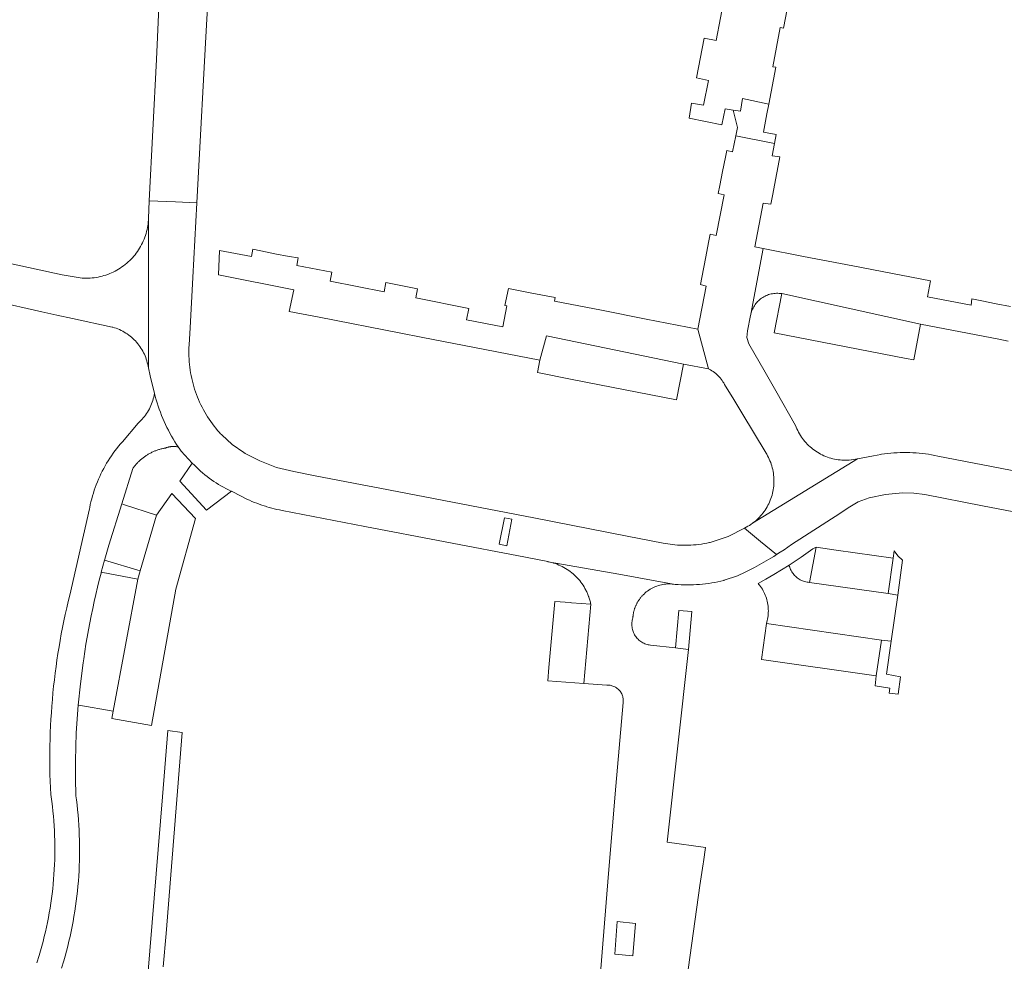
# Model space of a CAD drawing. Extents: x 152825 to 164088, y 457113 to 463005.
# Tile 230 of 256: x 158232 to 158354, y 460264 to 460380. Entities that reach past the tile are written whole.
import ezdxf

# ---------------------------------------------------------------- set-up
doc = ezdxf.new("R2010")
doc.units = 0
doc.header["$LTSCALE"] = 0.5
for name, color, linetype, lineweight in [('B-PV-VH-GESLOTENVERHARDING_ASFALT-GV', 251, 'CONTINUOUS', 18), ('B-PV-VH-ONVERHARD_ZAND-GV', 251, 'CONTINUOUS', 18), ('B-PV-VH-OPENVERHARDING_BETONSTRAATSTEEN-GV', 251, 'CONTINUOUS', 18)]:
    doc.layers.add(name, color=color, linetype=linetype, lineweight=lineweight)

msp = doc.modelspace()

# ---------------------------------------------------------------- linework, layer by layer
at = {"layer": 'B-PV-VH-GESLOTENVERHARDING_ASFALT-GV', "flags": 128}
msp.add_lwpolyline([(158236.897, 460262.758), (158237.184, 460263.659), (158237.355, 460264.267), (158237.519, 460264.876), (158237.675, 460265.488), (158237.823, 460266.102), (158237.964, 460266.717), (158238.096, 460267.334), (158238.221, 460267.953), (158238.338, 460268.573), (158238.447, 460269.195), (158238.548, 460269.818), (158238.641, 460270.443), (158238.726, 460271.068), (158238.804, 460271.695), (158238.873, 460272.322), (158238.935, 460272.95), (158238.988, 460273.579), (158239.034, 460274.209), (158239.071, 460274.839), (158239.101, 460275.47), (158239.122, 460276.101), (158239.136, 460276.732), (158239.141, 460277.363), (158239.139, 460277.994), (158239.129, 460278.625), (158239.11, 460279.256), (158239.084, 460279.887), (158239.049, 460280.517), (158239.007, 460281.147), (158238.957, 460281.777), (158238.898, 460282.405), (158238.832, 460283.033), (158238.758, 460283.66), (158238.694, 460284.15), (158238.635, 460286.314), (158238.628, 460288.478), (158238.729, 460291.945), (158238.965, 460295.405), (158239.235, 460298.023), (158239.583, 460300.631), (158239.658, 460301.15), (158239.794, 460302.041), (158239.937, 460302.932), (158240.089, 460303.821), (158240.248, 460304.709), (158240.416, 460305.595), (158240.591, 460306.48), (158240.773, 460307.363), (158240.964, 460308.245), (158241.163, 460309.125), (158241.369, 460310.003), (158241.583, 460310.879), (158241.805, 460311.753), (158241.832, 460311.858), (158242.035, 460312.626), (158242.234, 460313.362), (158242.272, 460313.496), (158242.517, 460314.364), (158242.77, 460315.23), (158244.372, 460320.35), (158245.741, 460324.724), (158245.803, 460324.811), (158245.866, 460324.897), (158245.931, 460324.982), (158245.997, 460325.066), (158246.065, 460325.149), (158246.134, 460325.231), (158246.169, 460325.271), (158246.204, 460325.311), (158246.276, 460325.39), (158246.349, 460325.468), (158246.424, 460325.545), (158246.5, 460325.62), (158246.577, 460325.694), (158246.655, 460325.767), (158246.733, 460325.836), (158246.811, 460325.903), (158246.891, 460325.969), (158246.972, 460326.034), (158247.054, 460326.097), (158247.137, 460326.159), (158247.221, 460326.219), (158247.306, 460326.278), (158247.393, 460326.336), (158247.48, 460326.392), (158247.568, 460326.446), (158247.657, 460326.499), (158247.747, 460326.551), (158247.838, 460326.6), (158247.929, 460326.649), (158248.022, 460326.695), (158248.115, 460326.74), (158248.209, 460326.784), (158248.301, 460326.826), (158248.393, 460326.866), (158248.486, 460326.905), (158248.58, 460326.942), (158248.675, 460326.977), (158248.77, 460327.011), (158248.865, 460327.043), (158248.962, 460327.073), (158249.058, 460327.102), (158249.155, 460327.128), (158249.253, 460327.154), (158249.351, 460327.177), (158249.45, 460327.199), (158249.548, 460327.219), (158249.648, 460327.237), (158249.747, 460327.254), (158249.793, 460327.272), (158249.838, 460327.29), (158249.884, 460327.307), (158249.931, 460327.323), (158249.977, 460327.338), (158250.024, 460327.352), (158250.071, 460327.366), (158250.119, 460327.378), (158250.166, 460327.39), (158250.214, 460327.401), (158250.262, 460327.411), (158250.31, 460327.42), (158250.358, 460327.429), (158250.407, 460327.437), (158250.455, 460327.443), (158250.504, 460327.449), (158250.552, 460327.454), (158250.601, 460327.458), (158250.65, 460327.462), (158250.699, 460327.464), (158250.748, 460327.465), (158250.797, 460327.466), (158250.846, 460327.466), (158250.895, 460327.465), (158250.944, 460327.463), (158250.993, 460327.46), (158251.042, 460327.457), (158251.091, 460327.452), (158251.139, 460327.447), (158251.188, 460327.44), (158251.236, 460327.433), (158251.285, 460327.426), (158251.333, 460327.417), (158251.381, 460327.407), (158251.181, 460327.709), (158250.962, 460328.054), (158250.75, 460328.402), (158250.545, 460328.755), (158250.346, 460329.111), (158250.155, 460329.472), (158249.971, 460329.836), (158249.794, 460330.203), (158249.624, 460330.575), (158249.462, 460330.949), (158249.307, 460331.326), (158249.159, 460331.707), (158249.019, 460332.09), (158248.886, 460332.476), (158248.761, 460332.864), (158248.644, 460333.255), (158248.534, 460333.648), (158248.432, 460334.043), (158248.431, 460334.038), (158248.391, 460333.817), (158248.343, 460333.597), (158248.287, 460333.38), (158248.224, 460333.165), (158248.153, 460332.951), (158248.074, 460332.741), (158247.988, 460332.534), (158247.894, 460332.33), (158247.794, 460332.129), (158247.686, 460331.932), (158247.571, 460331.739), (158247.45, 460331.55), (158247.322, 460331.365), (158247.187, 460331.186), (158247.046, 460331.011), (158246.899, 460330.841), (158246.746, 460330.677), (158246.587, 460330.518), (158246.423, 460330.365), (158244.47, 460328.05), (158244.226, 460327.773), (158243.988, 460327.491), (158243.755, 460327.204), (158243.53, 460326.912), (158243.31, 460326.615), (158243.097, 460326.313), (158242.891, 460326.007), (158242.691, 460325.697), (158242.499, 460325.382), (158242.313, 460325.063), (158242.133, 460324.74), (158241.961, 460324.413), (158241.797, 460324.083), (158241.639, 460323.749), (158241.488, 460323.412), (158241.345, 460323.072), (158241.21, 460322.728), (158241.081, 460322.382), (158240.961, 460322.033), (158240.848, 460321.682), (158240.742, 460321.328), (158240.644, 460320.972), (158240.554, 460320.614), (158240.472, 460320.254), (158240.398, 460319.892), (158240.369, 460319.741), (158237.924, 460309.042), (158237.73, 460308.244), (158237.544, 460307.443), (158237.366, 460306.641), (158237.196, 460305.837), (158237.033, 460305.032), (158236.878, 460304.225), (158236.731, 460303.417), (158236.593, 460302.607), (158236.461, 460301.796), (158236.338, 460300.983), (158236.223, 460300.17), (158236.116, 460299.355), (158236.016, 460298.54), (158235.925, 460297.723), (158235.841, 460296.906), (158235.766, 460296.087), (158235.698, 460295.269), (158235.639, 460294.449), (158235.587, 460293.629), (158235.543, 460292.809), (158235.508, 460291.988), (158235.48, 460291.167), (158235.46, 460290.345), (158235.449, 460289.524), (158235.447, 460289.289), (158235.468, 460286.795), (158235.563, 460284.302), (158235.606, 460284.015), (158235.688, 460283.418), (158235.762, 460282.821), (158235.828, 460282.222), (158235.887, 460281.623), (158235.937, 460281.023), (158235.979, 460280.422), (158236.014, 460279.821), (158236.04, 460279.219), (158236.059, 460278.617), (158236.069, 460278.015), (158236.072, 460277.413), (158236.066, 460276.811), (158236.053, 460276.209), (158236.031, 460275.607), (158236.001, 460275.006), (158235.964, 460274.405), (158235.918, 460273.804), (158235.865, 460273.205), (158235.804, 460272.606), (158235.734, 460272.007), (158235.657, 460271.41), (158235.572, 460270.814), (158235.479, 460270.219), (158235.377, 460269.625), (158235.269, 460269.033), (158235.152, 460268.442), (158235.027, 460267.853), (158234.895, 460267.266), (158234.754, 460266.68), (158234.606, 460266.097), (158234.451, 460265.515), (158234.287, 460264.935), (158234.116, 460264.358), (158233.83, 460263.443)], dxfattribs=at)
at = {"layer": 'B-PV-VH-ONVERHARD_ZAND-GV', "flags": 128}
msp.add_lwpolyline([(158308.08, 460268.3), (158305.84, 460268.55), (158305.52, 460264.5), (158307.75, 460264.29)], close=True, dxfattribs=at)
at = {"layer": 'B-PV-VH-OPENVERHARDING_BETONSTRAATSTEEN-GV', "flags": 128}
for points in [[(158255.627, 460393.389), (158248.78, 460393.699), (158248.499, 460387.869), (158248.538, 460386.804), (158248.757, 460385.762), (158248.991, 460384.337), (158249.021, 460382.894), (158248.69, 460375.46), (158247.79, 460357.93), (158251.032, 460357.783), (158253.683, 460357.663), (158253.85, 460360.73), (158254.81, 460378.28), (158255.33, 460387.79)], [(158324.626, 460369.906), (158321.383, 460370.611), (158321.12, 460369.064), (158320.2, 460369.16), (158320.77, 460367.01), (158320.561, 460365.997), (158325.326, 460365.018), (158325.54, 460366.15), (158323.967, 460366.45), (158324.4, 460368.72)], [(158325.326, 460365.018), (158320.561, 460365.997), (158320.15, 460364.01), (158319.41, 460364.16), (158319.25, 460363.34), (158318.903, 460361.569), (158318.56, 460359.81), (158318.37, 460358.85), (158319.11, 460358.69), (158318.11, 460353.61), (158317.38, 460353.79), (158317.17, 460352.74), (158316.825, 460350.979), (158316.32, 460348.4), (158316.15, 460347.54), (158316.88, 460347.36), (158315.82, 460342), (158317.142, 460337.102), (158317.244, 460337.049), (158317.413, 460336.954), (158317.577, 460336.852), (158317.738, 460336.744), (158317.893, 460336.629), (158318.044, 460336.508), (158318.189, 460336.381), (158318.329, 460336.248), (158318.464, 460336.109), (158318.592, 460335.964), (158318.715, 460335.815), (158318.831, 460335.66), (158318.941, 460335.501), (158319.044, 460335.338), (158319.14, 460335.17), (158320.29, 460333.29), (158321.28, 460331.64), (158324.287, 460326.654), (158324.375, 460326.508), (158324.488, 460326.309), (158324.593, 460326.107), (158324.691, 460325.9), (158324.782, 460325.691), (158324.866, 460325.478), (158324.942, 460325.263), (158325.01, 460325.045), (158325.071, 460324.825), (158325.124, 460324.602), (158325.169, 460324.379), (158325.207, 460324.153), (158325.236, 460323.927), (158325.257, 460323.699), (158325.271, 460323.471), (158325.276, 460323.243), (158325.274, 460323.015), (158325.263, 460322.786), (158325.245, 460322.559), (158325.218, 460322.332), (158325.184, 460322.106), (158325.142, 460321.881), (158325.092, 460321.659), (158325.034, 460321.438), (158324.968, 460321.219), (158324.895, 460321.003), (158324.814, 460320.789), (158324.726, 460320.578), (158324.631, 460320.371), (158324.528, 460320.166), (158324.418, 460319.966), (158324.302, 460319.77), (158324.178, 460319.578), (158324.048, 460319.39), (158323.911, 460319.207), (158323.768, 460319.029), (158323.619, 460318.856), (158323.464, 460318.688), (158323.303, 460318.526), (158323.137, 460318.37), (158322.965, 460318.219), (158322.788, 460318.075), (158322.606, 460317.937), (158335.63, 460325.92), (158335.39, 460325.89), (158334.906, 460325.803), (158334.847, 460325.796), (158334.618, 460325.776), (158334.388, 460325.763), (158334.158, 460325.758), (158333.929, 460325.762), (158333.699, 460325.773), (158333.47, 460325.793), (158333.242, 460325.82), (158333.014, 460325.855), (158332.789, 460325.898), (158332.565, 460325.949), (158332.342, 460326.008), (158332.122, 460326.074), (158331.905, 460326.148), (158331.69, 460326.23), (158331.478, 460326.319), (158331.269, 460326.415), (158331.063, 460326.519), (158330.862, 460326.629), (158330.664, 460326.747), (158330.471, 460326.871), (158330.282, 460327.002), (158330.098, 460327.139), (158329.918, 460327.283), (158329.744, 460327.433), (158329.575, 460327.589), (158329.412, 460327.751), (158329.254, 460327.918), (158329.102, 460328.091), (158328.957, 460328.269), (158328.817, 460328.452), (158328.685, 460328.639), (158328.558, 460328.831), (158328.439, 460329.028), (158328.326, 460329.228), (158328.22, 460329.432), (158328.122, 460329.64), (158328.031, 460329.851), (158327.947, 460330.065), (158325.492, 460334.377), (158324.19, 460336.66), (158322.17, 460340.21), (158321.918, 460340.981), (158322.001, 460341.788), (158322.37, 460343.7), (158322.37, 460343.703), (158322.394, 460343.821), (158322.402, 460343.863), (158323.931, 460352.008), (158322.89, 460352.21), (158323.92, 460357.62), (158324.88, 460357.51), (158325.12, 460358.75), (158325.46, 460360.52), (158325.8, 460362.28), (158326.01, 460363.38), (158325.04, 460363.5)], [(158321.63, 460317.346), (158319.573, 460316.287), (158317.371, 460315.576), (158317.259, 460315.55), (158316.936, 460315.481), (158316.612, 460315.419), (158316.287, 460315.365), (158315.96, 460315.319), (158315.633, 460315.282), (158315.304, 460315.252), (158314.975, 460315.23), (158314.646, 460315.216), (158314.316, 460315.21), (158313.986, 460315.212), (158313.656, 460315.222), (158313.327, 460315.24), (158312.998, 460315.266), (158312.67, 460315.3), (158311.51, 460315.46), (158307.08, 460316.33), (158295.47, 460318.6), (158275.29, 460322.51), (158275.049, 460322.556), (158268.35, 460323.83), (158265.698, 460324.341), (158263.558, 460324.866), (158261.507, 460325.674), (158259.7, 460326.59), (158259.522, 460326.702), (158258.076, 460327.713), (158256.771, 460328.902), (158256.594, 460329.065), (158256.481, 460329.191), (158256.254, 460329.453), (158256.033, 460329.72), (158255.818, 460329.993), (158255.609, 460330.27), (158255.407, 460330.552), (158255.212, 460330.838), (158255.023, 460331.129), (158254.841, 460331.424), (158254.666, 460331.724), (158254.497, 460332.027), (158254.336, 460332.334), (158254.182, 460332.645), (158254.035, 460332.959), (158253.896, 460333.276), (158253.763, 460333.597), (158253.638, 460333.92), (158253.521, 460334.247), (158253.411, 460334.576), (158253.309, 460334.907), (158253.215, 460335.241), (158253.128, 460335.577), (158253.049, 460335.915), (158252.978, 460336.254), (158252.914, 460336.595), (158252.859, 460336.937), (158252.811, 460337.281), (158252.772, 460337.625), (158252.74, 460337.971), (158252.716, 460338.317), (158252.701, 460338.663), (158252.693, 460339.01), (158252.693, 460339.357), (158252.702, 460339.704), (158252.718, 460340.05), (158252.843, 460342.187), (158253.18, 460348.432), (158253.683, 460357.663), (158251.032, 460357.783), (158247.79, 460357.93), (158247.696, 460355.744), (158247.681, 460344.867), (158247.67, 460337.202), (158247.88, 460336.23), (158248.432, 460334.043), (158248.534, 460333.648), (158248.644, 460333.255), (158248.761, 460332.864), (158248.886, 460332.476), (158249.019, 460332.09), (158249.159, 460331.707), (158249.307, 460331.326), (158249.462, 460330.949), (158249.624, 460330.575), (158249.794, 460330.203), (158249.971, 460329.836), (158250.155, 460329.472), (158250.346, 460329.111), (158250.545, 460328.755), (158250.75, 460328.402), (158250.962, 460328.054), (158251.181, 460327.709), (158251.381, 460327.407), (158251.559, 460327.14), (158251.744, 460326.878), (158253.12, 460325.41), (158253.393, 460325.133), (158253.639, 460324.887), (158253.89, 460324.646), (158254.147, 460324.411), (158254.409, 460324.182), (158254.677, 460323.959), (158254.949, 460323.743), (158255.227, 460323.532), (158255.509, 460323.329), (158255.796, 460323.131), (158256.087, 460322.941), (158256.383, 460322.757), (158256.682, 460322.58), (158256.986, 460322.409), (158257.293, 460322.246), (158257.604, 460322.09), (158257.919, 460321.942), (158257.975, 460321.916), (158258.066, 460321.876), (158258.157, 460321.835), (158259.99, 460320.9), (158260.22, 460320.79), (158260.519, 460320.661), (158260.82, 460320.536), (158261.123, 460320.418), (158261.428, 460320.304), (158261.735, 460320.196), (158262.044, 460320.093), (158262.199, 460320.045), (158262.354, 460319.996), (158262.667, 460319.905), (158262.981, 460319.819), (158263.296, 460319.738), (158263.613, 460319.663), (158263.931, 460319.594), (158264.25, 460319.53), (158274.52, 460317.55), (158294.46, 460313.73), (158297.232, 460313.182), (158297.265, 460313.176), (158306.012, 460311.617), (158313.007, 460310.364), (158313.386, 460310.335), (158313.765, 460310.314), (158314.145, 460310.301), (158314.525, 460310.295), (158314.905, 460310.298), (158315.285, 460310.309), (158315.664, 460310.328), (158316.043, 460310.355), (158316.422, 460310.39), (158316.799, 460310.432), (158317.176, 460310.483), (158317.551, 460310.542), (158317.926, 460310.608), (158318.298, 460310.683), (158318.669, 460310.765), (158319.038, 460310.855), (158319.09, 460310.868), (158320.751, 460311.407), (158321.721, 460311.894), (158322.852, 460312.461), (158324.894, 460313.624), (158325.243, 460313.837), (158325.59, 460314.054), (158323.616, 460315.695)], [(158261.61, 460351.71), (158260.63, 460351.95), (158260.45, 460351.01), (158256.5, 460351.78), (158256.358, 460348.738), (158265.71, 460346.91), (158265.15, 460344.21), (158268.856, 460343.487), (158278.99, 460341.51), (158281.53, 460341.01), (158296.22, 460338.15), (158297.068, 460341.167), (158314.05, 460337.69), (158317.142, 460337.102), (158315.82, 460342), (158309.404, 460343.261), (158303.863, 460344.348), (158298.04, 460345.49), (158298.12, 460345.92), (158295.229, 460346.494), (158292.33, 460347.07), (158291.91, 460344.94), (158292.136, 460344.895), (158291.65, 460342.31), (158287.13, 460343.19), (158287.41, 460344.59), (158280.84, 460345.88), (158281.07, 460347.03), (158277.15, 460347.79), (158276.92, 460346.64), (158270.22, 460347.95), (158270.44, 460349.07), (158266.08, 460349.92), (158266.26, 460350.85), (158265.15, 460351.03), (158263.38, 460351.37)], [(158343.44, 460342.64), (158326.231, 460346.415), (158325.3, 460341.57), (158341.684, 460338.371), (158342.61, 460338.19)], [(158314.05, 460337.69), (158297.068, 460341.167), (158296.22, 460338.15), (158295.93, 460336.62), (158300.23, 460335.776), (158313.2, 460333.23)], [(158251.587, 460323.143), (158254.898, 460319.58), (158257.975, 460321.916), (158257.919, 460321.942), (158257.604, 460322.09), (158257.293, 460322.246), (158256.986, 460322.409), (158256.682, 460322.58), (158256.383, 460322.757), (158256.087, 460322.941), (158255.796, 460323.131), (158255.509, 460323.329), (158255.227, 460323.532), (158254.949, 460323.743), (158254.677, 460323.959), (158254.409, 460324.182), (158254.147, 460324.411), (158253.89, 460324.646), (158253.639, 460324.887), (158253.393, 460325.133), (158253.12, 460325.41)], [(158253.53, 460318.54), (158250.57, 460321.651), (158248.69, 460318.94), (158246.66, 460312.04), (158246.35, 460310.99), (158243.32, 460294.65), (158243.13, 460293.72), (158248.07, 460292.88), (158251.1, 460309.78)], [(158244.59, 460320.28), (158244.372, 460320.35), (158242.77, 460315.23), (158242.517, 460314.364), (158242.272, 460313.496), (158242.234, 460313.362), (158246.66, 460312.04), (158248.69, 460318.94)], [(158292.759, 460318.45), (158292.121, 460315.159), (158291.193, 460315.339), (158291.831, 460318.63)], [(158292.759, 460318.45), (158291.831, 460318.63), (158291.193, 460315.339), (158292.121, 460315.159)], [(158329.68, 460310.609), (158330.519, 460314.985), (158330.099, 460314.753), (158328.631, 460313.743), (158327.142, 460312.764), (158327.179, 460312.62), (158327.223, 460312.478), (158327.275, 460312.338), (158327.334, 460312.202), (158327.401, 460312.069), (158327.475, 460311.939), (158327.555, 460311.814), (158327.642, 460311.693), (158327.736, 460311.577), (158327.836, 460311.467), (158327.941, 460311.362), (158328.052, 460311.262), (158328.168, 460311.169), (158328.289, 460311.082), (158328.414, 460311.002), (158328.544, 460310.929), (158328.677, 460310.862), (158328.814, 460310.803), (158328.953, 460310.751), (158329.095, 460310.707), (158329.24, 460310.671), (158329.386, 460310.642), (158329.533, 460310.622)], [(158332.98, 460314.62), (158330.519, 460314.985), (158329.68, 460310.609), (158339.44, 460309.22), (158340.06, 460313.63)], [(158340.63, 460309.03), (158341.224, 460313.376), (158340.65, 460313.895), (158340.191, 460314.518), (158340.06, 460313.63), (158339.44, 460309.22)], [(158246.66, 460312.04), (158242.234, 460313.362), (158242.035, 460312.626), (158241.832, 460311.858), (158246.35, 460310.99)], [(158327.142, 460312.764), (158326.196, 460312.168), (158325.24, 460311.588), (158324.274, 460311.023), (158323.3, 460310.475), (158323.362, 460310.403), (158323.49, 460310.247), (158323.611, 460310.087), (158323.726, 460309.921), (158323.835, 460309.751), (158323.936, 460309.577), (158324.031, 460309.399), (158324.118, 460309.217), (158324.198, 460309.032), (158324.271, 460308.844), (158324.336, 460308.653), (158324.393, 460308.46), (158324.443, 460308.265), (158324.485, 460308.068), (158324.519, 460307.869), (158324.545, 460307.669), (158324.564, 460307.469), (158324.574, 460307.267), (158324.576, 460307.066), (158324.571, 460306.864), (158324.557, 460306.663), (158324.535, 460306.463), (158324.506, 460306.263), (158324.468, 460306.065), (158324.423, 460305.869), (158324.367, 460305.507), (158338.61, 460303.45), (158339.83, 460303.31), (158340.63, 460309.03), (158339.44, 460309.22), (158329.68, 460310.609), (158329.533, 460310.622), (158329.386, 460310.642), (158329.24, 460310.671), (158329.095, 460310.707), (158328.953, 460310.751), (158328.814, 460310.803), (158328.677, 460310.862), (158328.544, 460310.929), (158328.414, 460311.002), (158328.289, 460311.082), (158328.168, 460311.169), (158328.052, 460311.262), (158327.941, 460311.362), (158327.836, 460311.467), (158327.736, 460311.577), (158327.642, 460311.693), (158327.555, 460311.814), (158327.475, 460311.939), (158327.401, 460312.069), (158327.334, 460312.202), (158327.275, 460312.338), (158327.223, 460312.478), (158327.179, 460312.62)], [(158246.35, 460310.99), (158241.832, 460311.858), (158241.805, 460311.753), (158241.583, 460310.879), (158241.369, 460310.003), (158241.163, 460309.125), (158240.964, 460308.245), (158240.773, 460307.363), (158240.591, 460306.48), (158240.416, 460305.595), (158240.248, 460304.709), (158240.089, 460303.821), (158239.937, 460302.932), (158239.794, 460302.041), (158239.658, 460301.15), (158239.583, 460300.631), (158239.235, 460298.023), (158238.965, 460295.405), (158239.05, 460295.39), (158243.32, 460294.65)], [(158300.046, 460308.101), (158298.11, 460308.25), (158297.367, 460300.04), (158297.22, 460298.42), (158301.674, 460298.083), (158302.558, 460307.93), (158300.169, 460308.092)], [(158315.08, 460306.985), (158313.48, 460307.13), (158313.08, 460302.479), (158313.34, 460302.45), (158314.68, 460302.29)], [(158338.61, 460303.45), (158324.367, 460305.507), (158323.72, 460301.06), (158337.96, 460299.01)], [(158339.557, 460296.878), (158340.663, 460296.75), (158340.977, 460298.915), (158339.23, 460299.22), (158339.83, 460303.31), (158338.61, 460303.45), (158337.96, 460299.01), (158337.83, 460297.78), (158339.65, 460297.51)], [(158305.84, 460268.55), (158308.08, 460268.3), (158307.75, 460264.29), (158305.52, 460264.5)]]:
    msp.add_lwpolyline(points, close=True, dxfattribs=at)
for points in [[(158319.2, 460383.49), (158318.09, 460377.79), (158316.62, 460378.08), (158315.67, 460373.16), (158317.14, 460372.87), (158316.54, 460369.81), (158315.06, 460370.05), (158314.745, 460368.166), (158318.82, 460367.37), (158319.206, 460369.326), (158320.2, 460369.16), (158321.12, 460369.064), (158321.383, 460370.611), (158324.626, 460369.906), (158325.5, 460374.485), (158325.13, 460374.56), (158326.05, 460379.419), (158326.47, 460379.34), (158327.54, 460384.96)], [(158228.604, 460345.468), (158234.454, 460344.171), (158236.31, 460343.76), (158238.27, 460343.33), (158243.18, 460342.28), (158243.265, 460342.256), (158243.477, 460342.192), (158243.687, 460342.12), (158243.894, 460342.041), (158244.098, 460341.954), (158244.298, 460341.86), (158244.495, 460341.758), (158244.689, 460341.65), (158244.878, 460341.535), (158245.063, 460341.413), (158245.243, 460341.284), (158245.419, 460341.149), (158245.59, 460341.008), (158245.755, 460340.86), (158245.915, 460340.707), (158246.07, 460340.548), (158246.218, 460340.383), (158246.361, 460340.214), (158246.497, 460340.039), (158246.627, 460339.86), (158246.751, 460339.676), (158246.867, 460339.487), (158246.977, 460339.295), (158247.08, 460339.098), (158247.176, 460338.898), (158247.264, 460338.695), (158247.345, 460338.489), (158247.418, 460338.28), (158247.484, 460338.068), (158247.542, 460337.854), (158247.593, 460337.638), (158247.635, 460337.421), (158247.67, 460337.202), (158247.681, 460344.867), (158247.696, 460355.744), (158247.688, 460355.588), (158247.669, 460355.34), (158247.642, 460355.093), (158247.607, 460354.847), (158247.565, 460354.602), (158247.514, 460354.359), (158247.456, 460354.118), (158247.389, 460353.878), (158247.316, 460353.641), (158247.234, 460353.406), (158247.145, 460353.174), (158247.049, 460352.945), (158246.945, 460352.72), (158246.834, 460352.497), (158246.716, 460352.279), (158246.591, 460352.064), (158246.459, 460351.854), (158246.321, 460351.647), (158246.176, 460351.446), (158246.024, 460351.249), (158245.866, 460351.057), (158245.703, 460350.87), (158245.533, 460350.689), (158245.357, 460350.513), (158245.176, 460350.343), (158244.99, 460350.179), (158244.798, 460350.021), (158244.601, 460349.869), (158244.4, 460349.724), (158244.194, 460349.585), (158243.983, 460349.453), (158243.769, 460349.328), (158243.55, 460349.209), (158243.328, 460349.098), (158243.102, 460348.994), (158242.874, 460348.897), (158242.642, 460348.808), (158242.407, 460348.726), (158242.17, 460348.652), (158241.931, 460348.586), (158241.689, 460348.527), (158241.446, 460348.476), (158241.201, 460348.433), (158240.955, 460348.398), (158240.708, 460348.371), (158240.461, 460348.351), (158240.212, 460348.34), (158239.964, 460348.337), (158239.716, 460348.342), (158239.468, 460348.354), (158239.22, 460348.375), (158237.23, 460348.72), (158236.99, 460348.76), (158229.596, 460350.364)], [(158354.6, 460344.83), (158352.819, 460345.173), (158351.07, 460345.51), (158349.82, 460345.76), (158349.73, 460344.97), (158344.32, 460346.01), (158344.685, 460347.988), (158335.053, 460349.854), (158328.924, 460351.041), (158323.931, 460352.008), (158322.402, 460343.863), (158322.444, 460344.022), (158322.492, 460344.178), (158322.547, 460344.332), (158322.61, 460344.483), (158322.681, 460344.631), (158322.758, 460344.775), (158322.843, 460344.915), (158322.934, 460345.051), (158323.032, 460345.182), (158323.136, 460345.308), (158323.246, 460345.429), (158323.362, 460345.545), (158323.483, 460345.654), (158323.61, 460345.758), (158323.742, 460345.855), (158323.878, 460345.946), (158324.018, 460346.03), (158324.162, 460346.107), (158324.31, 460346.177), (158324.462, 460346.239), (158324.615, 460346.294), (158324.772, 460346.342), (158324.931, 460346.382), (158325.091, 460346.414), (158325.253, 460346.438), (158325.416, 460346.454), (158325.579, 460346.462), (158325.743, 460346.462), (158325.906, 460346.455), (158326.069, 460346.439), (158326.231, 460346.415), (158343.44, 460342.64), (158353.17, 460340.77), (158354.34, 460340.53)], [(158355.7, 460324.33), (158345.602, 460326.279), (158345.219, 460326.359), (158344.835, 460326.43), (158344.449, 460326.494), (158344.063, 460326.55), (158343.675, 460326.598), (158343.286, 460326.638), (158342.896, 460326.67), (158342.506, 460326.694), (158342.116, 460326.71), (158341.725, 460326.718), (158341.334, 460326.718), (158340.943, 460326.71), (158340.553, 460326.694), (158340.163, 460326.67), (158339.773, 460326.638), (158339.384, 460326.598), (158338.996, 460326.551), (158338.609, 460326.495), (158338.539, 460326.484), (158337.6, 460326.3), (158335.63, 460325.92), (158322.606, 460317.937), (158322.419, 460317.805), (158322.228, 460317.68), (158322.033, 460317.562), (158321.833, 460317.45), (158321.63, 460317.346), (158323.616, 460315.695), (158325.59, 460314.054), (158326.063, 460314.356), (158326.532, 460314.664), (158326.997, 460314.978), (158327.459, 460315.297), (158333.43, 460319.17), (158334.48, 460319.85), (158335.737, 460320.587), (158337.1, 460321.1), (158339.1, 460321.53), (158341.229, 460321.729), (158342.62, 460321.676), (158344, 460321.49), (158351.15, 460320.12), (158373.85, 460315.76)], [(158313.42, 460253.96), (158316.09, 460273.01), (158316.51, 460275.702), (158316.544, 460275.952), (158316.787, 460277.738), (158312.018, 460278.39), (158314.68, 460302.29), (158313.34, 460302.45), (158313.08, 460302.479), (158309.945, 460302.83), (158309.81, 460302.849), (158309.669, 460302.876), (158309.53, 460302.911), (158309.392, 460302.954), (158309.258, 460303.004), (158309.126, 460303.062), (158308.997, 460303.127), (158308.873, 460303.199), (158308.753, 460303.278), (158308.637, 460303.364), (158308.526, 460303.455), (158308.421, 460303.553), (158308.321, 460303.657), (158308.227, 460303.766), (158308.139, 460303.88), (158308.057, 460303.998), (158307.983, 460304.121), (158307.915, 460304.248), (158307.854, 460304.379), (158307.801, 460304.512), (158307.756, 460304.649), (158307.718, 460304.788), (158307.687, 460304.928), (158307.665, 460305.07), (158307.65, 460305.214), (158307.644, 460305.357), (158307.646, 460305.501), (158307.655, 460305.645), (158307.672, 460305.788), (158307.698, 460305.929), (158307.731, 460306.069), (158307.772, 460306.207), (158307.777, 460306.285), (158307.784, 460306.363), (158307.792, 460306.441), (158307.801, 460306.519), (158307.812, 460306.596), (158307.824, 460306.674), (158307.837, 460306.751), (158307.852, 460306.828), (158307.86, 460306.865), (158307.868, 460306.904), (158307.886, 460306.981), (158307.905, 460307.056), (158307.925, 460307.132), (158307.947, 460307.207), (158307.97, 460307.282), (158307.994, 460307.357), (158308.02, 460307.431), (158308.047, 460307.504), (158308.077, 460307.579), (158308.108, 460307.654), (158308.14, 460307.729), (158308.173, 460307.802), (158308.208, 460307.875), (158308.245, 460307.948), (158308.282, 460308.02), (158308.321, 460308.091), (158308.361, 460308.161), (158308.402, 460308.231), (158308.444, 460308.3), (158308.488, 460308.368), (158308.533, 460308.435), (158308.579, 460308.502), (158308.626, 460308.568), (158308.675, 460308.633), (158308.724, 460308.697), (158308.775, 460308.76), (158308.827, 460308.822), (158308.88, 460308.883), (158308.934, 460308.944), (158308.989, 460309.003), (158309.045, 460309.062), (158309.102, 460309.119), (158309.154, 460309.17), (158309.294, 460309.298), (158309.439, 460309.421), (158309.59, 460309.537), (158309.745, 460309.647), (158309.904, 460309.75), (158310.068, 460309.846), (158310.236, 460309.936), (158310.407, 460310.018), (158310.582, 460310.093), (158310.759, 460310.161), (158310.94, 460310.221), (158311.122, 460310.273), (158311.307, 460310.318), (158311.494, 460310.355), (158311.681, 460310.384), (158311.87, 460310.405), (158312.06, 460310.418), (158312.25, 460310.423), (158312.44, 460310.42), (158312.63, 460310.41), (158312.819, 460310.391), (158313.007, 460310.364), (158306.012, 460311.617), (158297.265, 460313.176), (158297.492, 460313.126), (158297.717, 460313.069), (158297.941, 460313.004), (158298.162, 460312.932), (158298.38, 460312.852), (158298.596, 460312.764), (158298.808, 460312.669), (158299.017, 460312.567), (158299.223, 460312.458), (158299.424, 460312.341), (158299.622, 460312.218), (158299.815, 460312.089), (158300.003, 460311.952), (158300.187, 460311.809), (158300.365, 460311.66), (158300.539, 460311.505), (158300.707, 460311.344), (158300.869, 460311.178), (158301.026, 460311.006), (158301.176, 460310.828), (158301.321, 460310.646), (158301.459, 460310.458), (158301.59, 460310.266), (158301.715, 460310.07), (158301.833, 460309.87), (158301.944, 460309.665), (158301.999, 460309.555), (158302.052, 460309.444), (158302.103, 460309.332), (158302.152, 460309.219), (158302.199, 460309.105), (158302.244, 460308.991), (158302.287, 460308.876), (158302.308, 460308.818), (158302.328, 460308.76), (158302.367, 460308.643), (158302.404, 460308.526), (158302.439, 460308.408), (158302.472, 460308.289), (158302.503, 460308.17), (158302.532, 460308.05), (158302.558, 460307.93), (158301.674, 460298.083), (158304.563, 460297.865), (158304.568, 460297.865), (158304.693, 460297.867), (158304.817, 460297.86), (158304.94, 460297.846), (158305.062, 460297.824), (158305.183, 460297.794), (158305.301, 460297.756), (158305.417, 460297.71), (158305.53, 460297.658), (158305.638, 460297.598), (158305.743, 460297.531), (158305.843, 460297.458), (158305.939, 460297.378), (158306.029, 460297.293), (158306.113, 460297.202), (158306.192, 460297.105), (158306.264, 460297.004), (158306.329, 460296.898), (158306.387, 460296.788), (158306.439, 460296.675), (158306.483, 460296.559), (158306.519, 460296.44), (158306.547, 460296.319), (158306.568, 460296.197), (158306.581, 460296.073), (158306.585, 460295.949), (158306.582, 460295.825), (158306.571, 460295.701), (158305.66, 460285.33), (158304.77, 460274.49), (158303.67, 460261.17)], [(158249.506, 460262.952), (158249.87, 460267.05), (158251.856, 460292.013), (158250.08, 460292.25), (158249.413, 460284.035), (158247.617, 460261.904)]]:
    msp.add_lwpolyline(points, dxfattribs=at)

doc.saveas('drawing.dxf')
